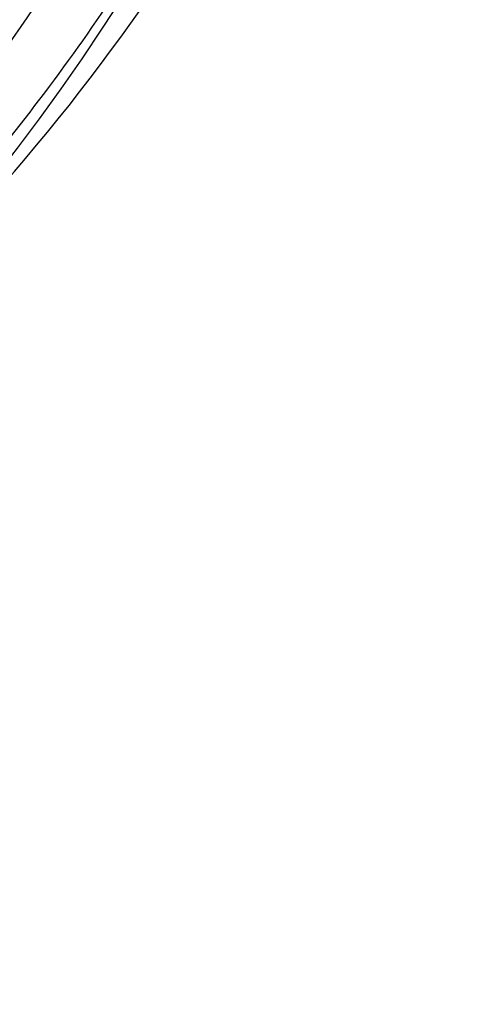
# Model space of a CAD drawing. Header units: millimetres. Extents: x 0 to 297, y 0 to 210.
# Tile 83 of 256: x 143.636 to 143.79, y 92.681 to 93.026. Entities that reach past the tile are written whole.
import ezdxf

# ---------------------------------------------------------------- set-up
doc = ezdxf.new("R2010")
doc.units = ezdxf.units.MM
doc.header["$LTSCALE"] = 16.335
doc.layers.get('0').update_dxf_attribs({"linetype": 'CONTINUOUS'})
doc.layers.add('01_GLOBAL', color=7, linetype='CONTINUOUS')
doc.layers.add('INTFCLR_144815', color=7, linetype='CONTINUOUS')

msp = doc.modelspace()

# ---------------------------------------------------------------- linework, layer by layer
at = {"color": 7, "linetype": 'Continuous'}
msp.add_circle((144.2368034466, 92.193132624), 3.04, dxfattribs=at)
at = {"color": 9, "linetype": 'Continuous'}
msp.add_arc((144.2368034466, 92.193132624), 3.001038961, 92.9674534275, 177.0325465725, dxfattribs=at)
at = {"layer": '01_GLOBAL', "color": 7, "linetype": 'Continuous'}
msp.add_circle((144.2368034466, 92.193132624), 3.08, dxfattribs=at)
at = {"layer": 'INTFCLR_144815', "color": 6, "linetype": 'Continuous'}
for radius, start, end in [(0.7037433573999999, 313.9937911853, 154.5150993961), (0.6797433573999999, 312.9543589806, 154.5144414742), (0.6572577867, 282.2440355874, 71.2863570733)]:
    msp.add_arc((143.076579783, 93.4093562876), radius, start, end, dxfattribs=at)
at = {"layer": 'INTFCLR_144815', "color": 9, "linetype": 'Continuous'}
for centre, radius, start, end in [((143.076579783, 93.4093562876), 0.6528896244, 292.4997540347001, 54.0964566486), ((143.0765826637, 93.40935763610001), 0.5889741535, 292.4997540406, 54.09645665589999), ((143.076579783, 93.4093562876), 0.6740282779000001, 323.9261481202, 36.0738518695), ((143.0765797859, 93.4093562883), 0.5790372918, 311.2505121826, 12.701512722), ((143.0752998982, 93.4536654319), 0.7370352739, 311.8235167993, 326.745087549), ((143.0750962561, 93.430101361), 0.7133546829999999, 320.0105518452, 327.269142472)]:
    msp.add_arc(centre, radius, start, end, dxfattribs=at)
at = {"layer": 'INTFCLR_144815', "color": 6, "linetype": 'Continuous'}
msp.add_ellipse((143.076579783, 93.3681634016), major_axis=(0, 0.6513745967), ratio=0.9979983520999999, start_param=-2.1460420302, end_param=-2.0651235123, dxfattribs=at)

doc.saveas('drawing.dxf')
